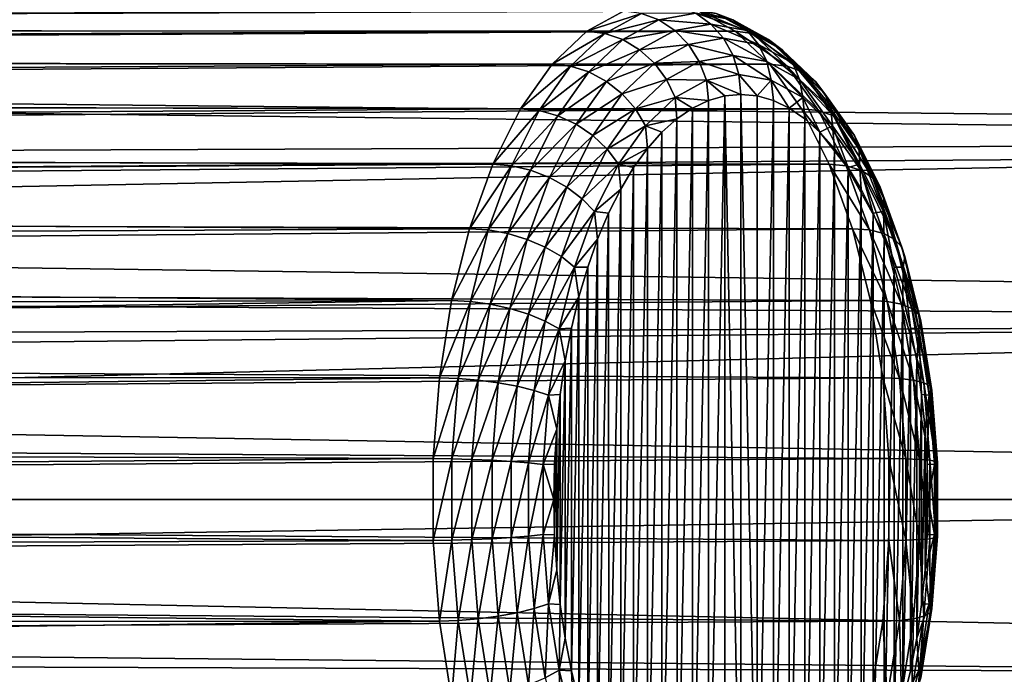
# Model space of a CAD drawing. Header units: metres. Extents: x -27 to 247, y -27 to 27.
# Tile 22 of 34: x 80 to 91, y -2 to 5. Entities that reach past the tile are written whole.
import ezdxf

# ---------------------------------------------------------------- set-up
doc = ezdxf.new("R2010")
doc.units = ezdxf.units.M
doc.layers.add('solid_10271102_01', color=7, linetype='CONTINUOUS')

msp = doc.modelspace()

# ---------------------------------------------------------------- linework, layer by layer
at = {"layer": 'solid_10271102_01'}
for points in [[(120.619415, 5.88998, 107.63588), (26.034952, 4.942797, 56.958256), (25.687357, 6.512275, 57.456043)], [(106.651299, 5.88998, 133.906097), (25.763477, 6.204294, 90.751923), (26.037777, 4.927897, 91.434662)], [(120.619415, 5.88998, 107.63588), (120.910912, 3.979029, 107.087654), (26.034952, 4.942797, 56.958256)], [(106.359795, 3.97903, 134.45433), (106.651299, 5.88998, 133.906097), (26.037777, 4.927897, 91.434662)], [(87.572037, 5.474928, 198.376633), (87.759697, 5.400871, 198.474319), (88.170166, 5.32721, 197.685806)], [(87.988136, 5.400257, 197.577301), (87.572037, 5.474928, 198.376633), (88.170166, 5.32721, 197.685806)], [(86.95665, 5.424987, 199.076859), (25.93631, 5.436743, 167.228806), (25.976618, 5.24117, 168.191849)], [(87.792664, 5.424987, 197.470886), (25.982733, 5.210334, 164.329529), (25.938646, 5.425625, 165.276047)], [(86.550041, 5.201993, 199.857941), (86.95665, 5.424987, 199.076859), (25.976618, 5.24117, 168.191849)], [(87.792664, 5.424987, 197.470886), (88.199272, 5.201993, 196.689804), (25.982733, 5.210334, 164.329529)], [(87.15593, 5.400257, 199.175949), (86.95665, 5.424987, 199.076859), (86.550041, 5.201993, 199.857941)], [(87.15593, 5.400257, 199.175949), (86.550041, 5.201993, 199.857941), (86.751183, 5.178281, 199.953476)], [(87.15593, 5.400257, 199.175949), (86.751183, 5.178281, 199.953476), (87.34922, 5.32721, 199.262833)], [(87.15593, 5.400257, 199.175949), (87.34922, 5.32721, 199.262833), (87.759697, 5.400871, 198.474319)], [(87.34922, 5.32721, 199.262833), (87.928009, 5.281551, 198.561935), (87.759697, 5.400871, 198.474319)], [(87.759697, 5.400871, 198.474319), (87.928009, 5.281551, 198.561935), (88.329414, 5.209518, 197.790848)], [(88.170166, 5.32721, 197.685806), (87.759697, 5.400871, 198.474319), (88.329414, 5.209518, 197.790848)], [(88.392883, 5.178281, 196.799789), (88.199272, 5.201993, 196.689804), (87.792664, 5.424987, 197.470886)], [(88.392883, 5.178281, 196.799789), (87.792664, 5.424987, 197.470886), (87.988136, 5.400257, 197.577301)], [(87.988136, 5.400257, 197.577301), (88.170166, 5.32721, 197.685806), (88.569443, 5.108237, 196.918808)], [(88.392883, 5.178281, 196.799789), (87.988136, 5.400257, 197.577301), (88.569443, 5.108237, 196.918808)], [(86.751183, 5.178281, 199.953476), (86.949944, 5.108237, 200.029831), (87.34922, 5.32721, 199.262833)], [(87.34922, 5.32721, 199.262833), (86.949944, 5.108237, 200.029831), (87.526604, 5.209518, 199.333023)], [(87.34922, 5.32721, 199.262833), (87.526604, 5.209518, 199.333023), (87.928009, 5.281551, 198.561935)], [(87.526604, 5.209518, 199.333023), (88.06852, 5.122963, 198.635086), (87.928009, 5.281551, 198.561935)], [(87.928009, 5.281551, 198.561935), (88.06852, 5.122963, 198.635086), (88.45787, 5.053093, 197.887146)], [(88.329414, 5.209518, 197.790848), (87.928009, 5.281551, 198.561935), (88.45787, 5.053093, 197.887146)], [(88.170166, 5.32721, 197.685806), (88.329414, 5.209518, 197.790848), (88.719872, 4.995383, 197.040787)], [(88.569443, 5.108237, 196.918808), (88.170166, 5.32721, 197.685806), (88.719872, 4.995383, 197.040787)], [(86.550041, 5.201993, 199.857941), (25.976618, 5.24117, 168.191849), (26.039646, 4.917535, 169.121979)], [(88.199272, 5.201993, 196.689804), (26.049343, 4.866408, 163.460663), (25.982733, 5.210334, 164.329529)], [(86.165924, 4.837102, 200.595825), (86.550041, 5.201993, 199.857941), (26.039646, 4.917535, 169.121979)], [(88.199272, 5.201993, 196.689804), (88.583382, 4.837102, 195.951935), (26.049343, 4.866408, 163.460663)], [(86.751183, 5.178281, 199.953476), (86.550041, 5.201993, 199.857941), (86.165924, 4.837102, 200.595825)], [(86.751183, 5.178281, 199.953476), (86.165924, 4.837102, 200.595825), (86.36882, 4.815055, 200.687973)], [(86.751183, 5.178281, 199.953476), (86.36882, 4.815055, 200.687973), (86.949944, 5.108237, 200.029831)], [(86.949944, 5.108237, 200.029831), (87.136147, 4.995383, 200.083084), (87.526604, 5.209518, 199.333023)], [(87.526604, 5.209518, 199.333023), (87.136147, 4.995383, 200.083084), (87.679169, 5.053093, 199.383026)], [(87.526604, 5.209518, 199.333023), (87.679169, 5.053093, 199.383026), (88.06852, 5.122963, 198.635086)], [(88.775246, 4.815055, 196.065277), (88.583382, 4.837102, 195.951935), (88.199272, 5.201993, 196.689804)], [(88.775246, 4.815055, 196.065277), (88.199272, 5.201993, 196.689804), (88.392883, 5.178281, 196.799789)], [(88.329414, 5.209518, 197.790848), (88.45787, 5.053093, 197.887146), (88.836601, 4.845387, 197.159607)], [(88.719872, 4.995383, 197.040787), (88.329414, 5.209518, 197.790848), (88.836601, 4.845387, 197.159607)], [(88.392883, 5.178281, 196.799789), (88.569443, 5.108237, 196.918808), (88.946632, 4.749925, 196.194229)], [(88.775246, 4.815055, 196.065277), (88.392883, 5.178281, 196.799789), (88.946632, 4.749925, 196.194229)], [(86.36882, 4.815055, 200.687973), (86.572754, 4.749925, 200.75441), (86.949944, 5.108237, 200.029831)], [(86.949944, 5.108237, 200.029831), (86.572754, 4.749925, 200.75441), (87.136147, 4.995383, 200.083084)], [(87.136147, 4.995383, 200.083084), (87.300438, 4.845387, 200.11055), (87.679169, 5.053093, 199.383026)], [(87.679169, 5.053093, 199.383026), (87.300438, 4.845387, 200.11055), (87.799248, 4.865794, 199.410294)], [(87.679169, 5.053093, 199.383026), (88.174171, 4.933075, 198.690079), (88.06852, 5.122963, 198.635086)], [(87.679169, 5.053093, 199.383026), (87.799248, 4.865794, 199.410294), (88.174171, 4.933075, 198.690079)], [(88.06852, 5.122963, 198.635086), (88.174171, 4.933075, 198.690079), (88.549088, 4.865794, 197.969864)], [(88.45787, 5.053093, 197.887146), (88.06852, 5.122963, 198.635086), (88.549088, 4.865794, 197.969864)], [(88.45787, 5.053093, 197.887146), (88.549088, 4.865794, 197.969864), (88.91378, 4.665787, 197.269287)], [(88.836601, 4.845387, 197.159607), (88.45787, 5.053093, 197.887146), (88.91378, 4.665787, 197.269287)], [(88.569443, 5.108237, 196.918808), (88.719872, 4.995383, 197.040787), (89.088722, 4.644986, 196.332214)], [(88.946632, 4.749925, 196.194229), (88.569443, 5.108237, 196.918808), (89.088722, 4.644986, 196.332214)], [(120.910912, 3.979029, 107.087654), (26.290991, 3.321723, 56.602852), (26.034952, 4.942797, 56.958256)], [(106.359795, 3.97903, 134.45433), (26.037777, 4.927897, 91.434662), (26.244389, 3.671793, 91.942009)], [(86.572754, 4.749925, 200.75441), (86.767296, 4.644986, 200.791656), (87.136147, 4.995383, 200.083084)], [(87.136147, 4.995383, 200.083084), (86.767296, 4.644986, 200.791656), (87.300438, 4.845387, 200.11055)], [(87.799248, 4.865794, 199.410294), (88.239647, 4.721427, 198.724167), (88.174171, 4.933075, 198.690079)], [(88.174171, 4.933075, 198.690079), (88.239647, 4.721427, 198.724167), (88.59848, 4.657033, 198.034851)], [(88.549088, 4.865794, 197.969864), (88.174171, 4.933075, 198.690079), (88.59848, 4.657033, 198.034851)], [(88.719872, 4.995383, 197.040787), (88.836601, 4.845387, 197.159607), (89.194382, 4.505512, 196.472321)], [(89.088722, 4.644986, 196.332214), (88.719872, 4.995383, 197.040787), (89.194382, 4.505512, 196.472321)], [(86.165924, 4.837102, 200.595825), (26.039646, 4.917535, 169.121979), (26.118647, 4.479725, 169.983414)], [(88.583382, 4.837102, 195.951935), (26.131027, 4.40675, 162.682266), (26.049343, 4.866408, 163.460663)], [(85.814789, 4.340265, 201.270355), (86.165924, 4.837102, 200.595825), (26.118647, 4.479725, 169.983414)], [(88.583382, 4.837102, 195.951935), (88.934525, 4.340265, 195.27739), (26.131027, 4.40675, 162.682266)], [(86.36882, 4.815055, 200.687973), (86.165924, 4.837102, 200.595825), (85.814789, 4.340265, 201.270355)], [(86.36882, 4.815055, 200.687973), (85.814789, 4.340265, 201.270355), (86.019279, 4.320487, 201.359436)], [(86.36882, 4.815055, 200.687973), (86.019279, 4.320487, 201.359436), (86.572754, 4.749925, 200.75441)], [(86.767296, 4.644986, 200.791656), (86.942657, 4.505512, 200.797852), (87.300438, 4.845387, 200.11055)], [(87.300438, 4.845387, 200.11055), (86.942657, 4.505512, 200.797852), (87.434555, 4.665787, 200.11087)], [(87.300438, 4.845387, 200.11055), (87.434555, 4.665787, 200.11087), (87.799248, 4.865794, 199.410294)], [(87.799248, 4.865794, 199.410294), (87.434555, 4.665787, 200.11087), (87.880814, 4.657033, 199.413483)], [(87.799248, 4.865794, 199.410294), (87.880814, 4.657033, 199.413483), (88.239647, 4.721427, 198.724167)], [(88.549088, 4.865794, 197.969864), (88.59848, 4.657033, 198.034851), (88.947533, 4.465607, 197.364334)], [(88.91378, 4.665787, 197.269287), (88.549088, 4.865794, 197.969864), (88.947533, 4.465607, 197.364334)], [(89.124786, 4.320487, 195.393814), (88.934525, 4.340265, 195.27739), (88.583382, 4.837102, 195.951935)], [(89.124786, 4.320487, 195.393814), (88.583382, 4.837102, 195.951935), (88.775246, 4.815055, 196.065277)], [(88.775246, 4.815055, 196.065277), (88.946632, 4.749925, 196.194229), (89.291443, 4.262046, 195.531845)], [(89.124786, 4.320487, 195.393814), (88.775246, 4.815055, 196.065277), (89.291443, 4.262046, 195.531845)], [(88.836601, 4.845387, 197.159607), (88.91378, 4.665787, 197.269287), (89.258301, 4.33851, 196.607483)], [(89.194382, 4.505512, 196.472321), (88.836601, 4.845387, 197.159607), (89.258301, 4.33851, 196.607483)], [(86.019279, 4.320487, 201.359436), (86.227943, 4.262046, 201.416779), (86.572754, 4.749925, 200.75441)], [(86.572754, 4.749925, 200.75441), (86.227943, 4.262046, 201.416779), (86.767296, 4.644986, 200.791656)], [(87.880814, 4.657033, 199.413483), (88.261665, 4.5, 198.735626), (88.239647, 4.721427, 198.724167)], [(88.239647, 4.721427, 198.724167), (88.261665, 4.5, 198.735626), (88.441933, 4.483054, 198.389328)], [(88.59848, 4.657033, 198.034851), (88.239647, 4.721427, 198.724167), (88.441933, 4.483054, 198.389328)], [(88.946632, 4.749925, 196.194229), (89.088722, 4.644986, 196.332214), (89.425919, 4.167886, 195.684479)], [(89.291443, 4.262046, 195.531845), (88.946632, 4.749925, 196.194229), (89.425919, 4.167886, 195.684479)], [(86.227943, 4.262046, 201.416779), (86.430099, 4.167886, 201.439392), (86.767296, 4.644986, 200.791656)], [(86.767296, 4.644986, 200.791656), (86.430099, 4.167886, 201.439392), (86.942657, 4.505512, 200.797852)], [(86.942657, 4.505512, 200.797852), (87.090034, 4.33851, 200.772675), (87.434555, 4.665787, 200.11087)], [(87.434555, 4.665787, 200.11087), (87.090034, 4.33851, 200.772675), (87.531769, 4.465607, 200.084)], [(87.434555, 4.665787, 200.11087), (87.531769, 4.465607, 200.084), (87.880814, 4.657033, 199.413483)], [(87.880814, 4.657033, 199.413483), (87.531769, 4.465607, 200.084), (87.90181, 4.431975, 199.42691)], [(87.880814, 4.657033, 199.413483), (88.08136, 4.483047, 199.081985), (88.261665, 4.5, 198.735626)], [(87.880814, 4.657033, 199.413483), (87.90181, 4.431975, 199.42691), (88.08136, 4.483047, 199.081985)], [(88.59848, 4.657033, 198.034851), (88.441933, 4.483054, 198.389328), (88.621468, 4.431996, 198.044449)], [(88.59848, 4.657033, 198.034851), (88.621468, 4.431996, 198.044449), (88.798653, 4.347107, 197.704086)], [(88.947533, 4.465607, 197.364334), (88.59848, 4.657033, 198.034851), (88.798653, 4.347107, 197.704086)], [(88.91378, 4.665787, 197.269287), (88.947533, 4.465607, 197.364334), (89.277267, 4.152371, 196.730911)], [(89.258301, 4.33851, 196.607483), (88.91378, 4.665787, 197.269287), (89.277267, 4.152371, 196.730911)], [(89.088722, 4.644986, 196.332214), (89.194382, 4.505512, 196.472321), (89.521454, 4.042738, 195.844025)], [(89.425919, 4.167886, 195.684479), (89.088722, 4.644986, 196.332214), (89.521454, 4.042738, 195.844025)], [(86.430099, 4.167886, 201.439392), (86.615585, 4.042738, 201.426147), (86.942657, 4.505512, 200.797852)], [(86.942657, 4.505512, 200.797852), (86.615585, 4.042738, 201.426147), (87.090034, 4.33851, 200.772675)], [(88.08136, 4.483047, 199.081985), (88.261665, -4.5, 198.735626), (88.261665, 4.5, 198.735626)], [(88.441971, -4.483047, 198.389267), (88.441933, 4.483054, 198.389328), (88.261665, 4.5, 198.735626)], [(88.261665, -4.5, 198.735626), (88.441971, -4.483047, 198.389267), (88.261665, 4.5, 198.735626)], [(89.194382, 4.505512, 196.472321), (89.258301, 4.33851, 196.607483), (89.57325, 3.892889, 196.002472)], [(89.521454, 4.042738, 195.844025), (89.194382, 4.505512, 196.472321), (89.57325, 3.892889, 196.002472)], [(85.814789, 4.340265, 201.270355), (26.118647, 4.479725, 169.983414), (26.204014, 3.949481, 170.745789)], [(88.934525, 4.340265, 195.27739), (26.219706, 3.844136, 162.004044), (26.131027, 4.40675, 162.682266)], [(87.090034, 4.33851, 200.772675), (87.202026, 4.152371, 200.717407), (87.531769, 4.465607, 200.084)], [(87.531769, 4.465607, 200.084), (87.202026, 4.152371, 200.717407), (87.551514, 4.229022, 200.099823)], [(87.531769, 4.465607, 200.084), (87.551514, 4.229022, 200.099823), (87.724617, 4.347074, 199.767288)], [(87.531769, 4.465607, 200.084), (87.724617, 4.347074, 199.767288), (87.90181, 4.431975, 199.42691)], [(87.90181, 4.431975, 199.42691), (87.724617, 4.347074, 199.767288), (87.724678, -4.347107, 199.767166)], [(87.90181, 4.431975, 199.42691), (87.724678, -4.347107, 199.767166), (87.901863, -4.431996, 199.426804)], [(88.08136, 4.483047, 199.081985), (87.90181, 4.431975, 199.42691), (87.901863, -4.431996, 199.426804)], [(88.08136, 4.483047, 199.081985), (87.901863, -4.431996, 199.426804), (88.081398, -4.483054, 199.081924)], [(88.08136, 4.483047, 199.081985), (88.081398, -4.483054, 199.081924), (88.261665, -4.5, 198.735626)], [(88.441971, -4.483047, 198.389267), (88.621468, 4.431996, 198.044449), (88.441933, 4.483054, 198.389328)], [(88.441971, -4.483047, 198.389267), (88.621521, -4.431975, 198.044342), (88.621468, 4.431996, 198.044449)], [(88.621521, -4.431975, 198.044342), (88.798653, 4.347107, 197.704086), (88.621468, 4.431996, 198.044449)], [(88.947533, 4.465607, 197.364334), (88.798653, 4.347107, 197.704086), (88.971764, 4.229065, 197.371536)], [(88.947533, 4.465607, 197.364334), (88.971764, 4.229065, 197.371536), (89.139328, 4.078873, 197.049652)], [(89.277267, 4.152371, 196.730911), (88.947533, 4.465607, 197.364334), (89.139328, 4.078873, 197.049652)], [(85.506195, 3.725039, 201.863159), (85.814789, 4.340265, 201.270355), (26.204014, 3.949481, 170.745789)], [(88.934525, 4.340265, 195.27739), (89.243118, 3.725039, 194.684601), (26.219706, 3.844136, 162.004044)], [(86.019279, 4.320487, 201.359436), (85.814789, 4.340265, 201.270355), (85.506195, 3.725039, 201.863159)], [(86.019279, 4.320487, 201.359436), (85.506195, 3.725039, 201.863159), (85.712097, 3.708068, 201.949539)], [(86.019279, 4.320487, 201.359436), (85.712097, 3.708068, 201.949539), (86.227943, 4.262046, 201.416779)], [(86.615585, 4.042738, 201.426147), (86.775093, 3.892889, 201.377686), (87.090034, 4.33851, 200.772675)], [(87.090034, 4.33851, 200.772675), (86.775093, 3.892889, 201.377686), (87.202026, 4.152371, 200.717407)], [(87.724617, 4.347074, 199.767288), (87.551514, 4.229022, 200.099823), (87.551567, -4.229065, 200.099716)], [(87.724617, 4.347074, 199.767288), (87.551567, -4.229065, 200.099716), (87.724678, -4.347107, 199.767166)], [(88.621521, -4.431975, 198.044342), (88.798714, -4.347074, 197.703979), (88.798653, 4.347107, 197.704086)], [(88.798714, -4.347074, 197.703979), (88.971764, 4.229065, 197.371536), (88.798653, 4.347107, 197.704086)], [(89.431976, 3.708068, 194.803711), (89.243118, 3.725039, 194.684601), (88.934525, 4.340265, 195.27739)], [(89.431976, 3.708068, 194.803711), (88.934525, 4.340265, 195.27739), (89.124786, 4.320487, 195.393814)], [(89.124786, 4.320487, 195.393814), (89.291443, 4.262046, 195.531845), (89.594475, 3.657911, 194.949738)], [(89.431976, 3.708068, 194.803711), (89.124786, 4.320487, 195.393814), (89.594475, 3.657911, 194.949738)], [(89.258301, 4.33851, 196.607483), (89.277267, 4.152371, 196.730911), (89.578697, 3.725869, 196.151871)], [(89.57325, 3.892889, 196.002472), (89.258301, 4.33851, 196.607483), (89.578697, 3.725869, 196.151871)], [(85.712097, 3.708068, 201.949539), (85.924911, 3.657911, 201.998901), (86.227943, 4.262046, 201.416779)], [(86.227943, 4.262046, 201.416779), (85.924911, 3.657911, 201.998901), (86.430099, 4.167886, 201.439392)], [(85.924911, 3.657911, 201.998901), (86.133766, 3.577098, 202.008652), (86.430099, 4.167886, 201.439392)], [(86.430099, 4.167886, 201.439392), (86.133766, 3.577098, 202.008652), (86.615585, 4.042738, 201.426147)], [(87.202026, 4.152371, 200.717407), (87.383949, 4.078821, 200.421692), (87.551514, 4.229022, 200.099823)], [(87.551514, 4.229022, 200.099823), (87.383949, 4.078821, 200.421692), (87.384003, -4.078873, 200.4216)], [(87.551514, 4.229022, 200.099823), (87.384003, -4.078873, 200.4216), (87.551567, -4.229065, 200.099716)], [(88.798714, -4.347074, 197.703979), (88.971825, -4.229022, 197.371429), (88.971764, 4.229065, 197.371536)], [(88.971825, -4.229022, 197.371429), (89.139328, 4.078873, 197.049652), (88.971764, 4.229065, 197.371536)], [(89.291443, 4.262046, 195.531845), (89.425919, 4.167886, 195.684479), (89.722252, 3.577098, 195.115219)], [(89.594475, 3.657911, 194.949738), (89.291443, 4.262046, 195.531845), (89.722252, 3.577098, 195.115219)], [(89.425919, 4.167886, 195.684479), (89.521454, 4.042738, 195.844025), (89.808891, 3.469689, 195.291855)], [(89.722252, 3.577098, 195.115219), (89.425919, 4.167886, 195.684479), (89.808891, 3.469689, 195.291855)], [(86.775093, 3.892889, 201.377686), (86.900597, 3.725869, 201.296463), (87.202026, 4.152371, 200.717407)], [(87.202026, 4.152371, 200.717407), (86.900597, 3.725869, 201.296463), (87.223083, 3.897555, 200.730713)], [(87.202026, 4.152371, 200.717407), (87.223083, 3.897555, 200.730713), (87.383949, 4.078821, 200.421692)], [(87.383949, 4.078821, 200.421692), (87.223083, 3.897555, 200.730713), (87.223145, -3.897623, 200.730621)], [(87.383949, 4.078821, 200.421692), (87.223145, -3.897623, 200.730621), (87.384003, -4.078873, 200.4216)], [(88.971825, -4.229022, 197.371429), (89.139381, -4.078821, 197.049561), (89.139328, 4.078873, 197.049652)], [(89.277267, 4.152371, 196.730911), (89.139328, 4.078873, 197.049652), (89.300194, 3.897623, 196.740646)], [(89.139381, -4.078821, 197.049561), (89.300194, 3.897623, 196.740646), (89.139328, 4.078873, 197.049652)], [(89.277267, 4.152371, 196.730911), (89.300194, 3.897623, 196.740646), (89.453133, 3.686692, 196.446838)], [(89.578697, 3.725869, 196.151871), (89.277267, 4.152371, 196.730911), (89.453133, 3.686692, 196.446838)], [(85.506195, 3.725039, 201.863159), (26.204014, 3.949481, 170.745789), (26.287102, 3.352172, 171.389526)], [(106.359795, 3.97903, 134.45433), (26.244389, 3.671793, 91.942009), (26.387655, 2.437553, 92.290245)], [(120.910912, 3.979029, 107.087654), (121.087669, 2.005327, 106.755226), (26.290991, 3.321723, 56.602852)], [(106.183044, 2.005327, 134.786758), (106.359795, 3.97903, 134.45433), (26.387655, 2.437553, 92.290245)], [(86.133766, 3.577098, 202.008652), (86.328148, 3.469689, 201.978302), (86.615585, 4.042738, 201.426147)], [(86.615585, 4.042738, 201.426147), (86.328148, 3.469689, 201.978302), (86.775093, 3.892889, 201.377686)], [(89.521454, 4.042738, 195.844025), (89.57325, 3.892889, 196.002472), (89.850029, 3.341081, 195.470779)], [(89.808891, 3.469689, 195.291855), (89.521454, 4.042738, 195.844025), (89.850029, 3.341081, 195.470779)], [(89.243118, 3.725039, 194.684601), (26.307087, 3.191733, 161.434387), (26.219706, 3.844136, 162.004044)], [(86.328148, 3.469689, 201.978302), (86.498306, 3.341081, 201.909378), (86.775093, 3.892889, 201.377686)], [(86.775093, 3.892889, 201.377686), (86.498306, 3.341081, 201.909378), (86.900597, 3.725869, 201.296463)], [(86.900597, 3.725869, 201.296463), (87.070145, 3.68661, 201.024521), (87.223083, 3.897555, 200.730713)], [(87.223083, 3.897555, 200.730713), (87.070145, 3.68661, 201.024521), (87.070198, -3.686692, 201.024414)], [(87.223083, 3.897555, 200.730713), (87.070198, -3.686692, 201.024414), (87.223145, -3.897623, 200.730621)], [(89.139381, -4.078821, 197.049561), (89.300247, -3.897555, 196.74054), (89.300194, 3.897623, 196.740646)], [(89.300247, -3.897555, 196.74054), (89.453133, 3.686692, 196.446838), (89.300194, 3.897623, 196.740646)], [(89.57325, 3.892889, 196.002472), (89.578697, 3.725869, 196.151871), (89.843605, 3.197736, 195.64299)], [(89.850029, 3.341081, 195.470779), (89.57325, 3.892889, 196.002472), (89.843605, 3.197736, 195.64299)], [(85.248573, 3.008205, 202.358047), (85.506195, 3.725039, 201.863159), (26.287102, 3.352172, 171.389526)], [(89.243118, 3.725039, 194.684601), (89.50074, 3.008205, 194.189713), (26.307087, 3.191733, 161.434387)], [(85.712097, 3.708068, 201.949539), (85.506195, 3.725039, 201.863159), (85.248573, 3.008205, 202.358047)], [(86.498306, 3.341081, 201.909378), (86.635689, 3.197736, 201.805344), (86.900597, 3.725869, 201.296463)], [(86.900597, 3.725869, 201.296463), (86.635689, 3.197736, 201.805344), (86.926285, 3.447636, 201.300858)], [(86.900597, 3.725869, 201.296463), (86.926285, 3.447636, 201.300858), (87.070145, 3.68661, 201.024521)], [(89.688423, 2.994502, 194.311081), (89.50074, 3.008205, 194.189713), (89.243118, 3.725039, 194.684601)], [(89.688423, 2.994502, 194.311081), (89.243118, 3.725039, 194.684601), (89.431976, 3.708068, 194.803711)], [(89.578697, 3.725869, 196.151871), (89.453133, 3.686692, 196.446838), (89.596992, 3.447728, 196.170486)], [(89.578697, 3.725869, 196.151871), (89.596992, 3.447728, 196.170486), (89.730675, 3.18254, 195.913681)], [(89.843605, 3.197736, 195.64299), (89.578697, 3.725869, 196.151871), (89.730675, 3.18254, 195.913681)], [(85.712097, 3.708068, 201.949539), (85.248573, 3.008205, 202.358047), (85.455643, 2.994502, 202.442169)], [(85.712097, 3.708068, 201.949539), (85.455643, 2.994502, 202.442169), (85.924911, 3.657911, 201.998901)], [(85.455643, 2.994502, 202.442169), (85.671928, 2.953997, 202.484879), (85.924911, 3.657911, 201.998901)], [(85.924911, 3.657911, 201.998901), (85.671928, 2.953997, 202.484879), (86.133766, 3.577098, 202.008652)], [(87.070145, 3.68661, 201.024521), (86.926285, 3.447636, 201.300858), (86.926338, -3.447728, 201.300766)], [(87.070145, 3.68661, 201.024521), (86.926338, -3.447728, 201.300766), (87.070198, -3.686692, 201.024414)], [(89.300247, -3.897555, 196.74054), (89.453186, -3.68661, 196.446732), (89.453133, 3.686692, 196.446838)], [(89.431976, 3.708068, 194.803711), (89.594475, 3.657911, 194.949738), (89.847458, 2.953997, 194.46376)], [(89.688423, 2.994502, 194.311081), (89.431976, 3.708068, 194.803711), (89.847458, 2.953997, 194.46376)], [(89.453186, -3.68661, 196.446732), (89.596992, 3.447728, 196.170486), (89.453133, 3.686692, 196.446838)], [(89.594475, 3.657911, 194.949738), (89.722252, 3.577098, 195.115219), (89.96965, 2.888735, 194.639984)], [(89.847458, 2.953997, 194.46376), (89.594475, 3.657911, 194.949738), (89.96965, 2.888735, 194.639984)], [(85.671928, 2.953997, 202.484879), (85.886368, 2.888735, 202.483887), (86.133766, 3.577098, 202.008652)], [(86.133766, 3.577098, 202.008652), (85.886368, 2.888735, 202.483887), (86.328148, 3.469689, 201.978302)], [(89.722252, 3.577098, 195.115219), (89.808891, 3.469689, 195.291855), (90.048859, 2.801995, 194.830887)], [(89.96965, 2.888735, 194.639984), (89.722252, 3.577098, 195.115219), (90.048859, 2.801995, 194.830887)], [(85.886368, 2.888735, 202.483887), (86.088188, 2.801995, 202.43927), (86.328148, 3.469689, 201.978302)], [(86.328148, 3.469689, 201.978302), (86.088188, 2.801995, 202.43927), (86.498306, 3.341081, 201.909378)], [(86.635689, 3.197736, 201.805344), (86.79261, 3.182441, 201.557663), (86.926285, 3.447636, 201.300858)], [(86.926285, 3.447636, 201.300858), (86.79261, 3.182441, 201.557663), (86.792656, -3.18254, 201.557571)], [(86.926285, 3.447636, 201.300858), (86.792656, -3.18254, 201.557571), (86.926338, -3.447728, 201.300766)], [(89.453186, -3.68661, 196.446732), (89.597046, -3.447636, 196.170395), (89.596992, 3.447728, 196.170486)], [(89.597046, -3.447636, 196.170395), (89.730675, 3.18254, 195.913681), (89.596992, 3.447728, 196.170486)], [(89.808891, 3.469689, 195.291855), (89.850029, 3.341081, 195.470779), (90.0811, 2.698136, 195.026901)], [(90.048859, 2.801995, 194.830887), (89.808891, 3.469689, 195.291855), (90.0811, 2.698136, 195.026901)], [(85.248573, 3.008205, 202.358047), (26.287102, 3.352172, 171.389526), (26.360903, 2.711626, 171.906754)], [(121.087669, 2.005327, 106.755226), (26.447445, 1.668117, 56.390007), (26.290991, 3.321723, 56.602852)], [(86.088188, 2.801995, 202.43927), (86.267235, 2.698136, 202.353256), (86.498306, 3.341081, 201.909378)], [(86.498306, 3.341081, 201.909378), (86.267235, 2.698136, 202.353256), (86.635689, 3.197736, 201.805344)], [(89.850029, 3.341081, 195.470779), (89.843605, 3.197736, 195.64299), (90.064766, 2.582376, 195.218155)], [(90.0811, 2.698136, 195.026901), (89.850029, 3.341081, 195.470779), (90.064766, 2.582376, 195.218155)], [(89.50074, 3.008205, 194.189713), (26.385239, 2.463492, 160.980972), (26.307087, 3.191733, 161.434387)], [(86.267235, 2.698136, 202.353256), (86.414528, 2.582376, 202.230179), (86.635689, 3.197736, 201.805344)], [(86.635689, 3.197736, 201.805344), (86.414528, 2.582376, 202.230179), (86.67009, 2.892972, 201.793015)], [(86.635689, 3.197736, 201.805344), (86.67009, 2.892972, 201.793015), (86.79261, 3.182441, 201.557663)], [(86.79261, 3.182441, 201.557663), (86.67009, 2.892972, 201.793015), (86.670135, -2.89308, 201.792938)], [(86.79261, 3.182441, 201.557663), (86.670135, -2.89308, 201.792938), (86.792656, -3.18254, 201.557571)], [(89.597046, -3.447636, 196.170395), (89.730721, -3.182441, 195.913589), (89.730675, 3.18254, 195.913681)], [(89.843605, 3.197736, 195.64299), (89.730675, 3.18254, 195.913681), (89.853195, 2.89308, 195.678329)], [(89.730721, -3.182441, 195.913589), (89.853195, 2.89308, 195.678329), (89.730675, 3.18254, 195.913681)], [(89.843605, 3.197736, 195.64299), (89.853195, 2.89308, 195.678329), (89.963623, 2.581508, 195.466202)], [(90.064766, 2.582376, 195.218155), (89.843605, 3.197736, 195.64299), (89.963623, 2.581508, 195.466202)], [(85.048943, 2.209317, 202.741531), (85.248573, 3.008205, 202.358047), (26.360903, 2.711626, 171.906754)], [(89.50074, 3.008205, 194.189713), (89.700371, 2.209317, 193.806213), (26.385239, 2.463492, 160.980972)], [(85.455643, 2.994502, 202.442169), (85.248573, 3.008205, 202.358047), (85.048943, 2.209317, 202.741531)], [(85.455643, 2.994502, 202.442169), (85.048943, 2.209317, 202.741531), (85.25692, 2.199254, 202.823914)], [(85.455643, 2.994502, 202.442169), (85.25692, 2.199254, 202.823914), (85.671928, 2.953997, 202.484879)], [(85.25692, 2.199254, 202.823914), (85.475899, 2.169505, 202.86145), (85.671928, 2.953997, 202.484879)], [(85.671928, 2.953997, 202.484879), (85.475899, 2.169505, 202.86145), (85.886368, 2.888735, 202.483887)], [(89.887146, 2.199254, 193.929337), (89.700371, 2.209317, 193.806213), (89.50074, 3.008205, 194.189713)], [(89.887146, 2.199254, 193.929337), (89.50074, 3.008205, 194.189713), (89.688423, 2.994502, 194.311081)], [(89.688423, 2.994502, 194.311081), (89.847458, 2.953997, 194.46376), (90.043488, 2.169505, 194.087189)], [(89.887146, 2.199254, 193.929337), (89.688423, 2.994502, 194.311081), (90.043488, 2.169505, 194.087189)], [(89.847458, 2.953997, 194.46376), (89.96965, 2.888735, 194.639984), (90.161346, 2.121575, 194.271729)], [(90.043488, 2.169505, 194.087189), (89.847458, 2.953997, 194.46376), (90.161346, 2.121575, 194.271729)], [(85.475899, 2.169505, 202.86145), (85.694664, 2.121575, 202.852142), (85.886368, 2.888735, 202.483887)], [(85.886368, 2.888735, 202.483887), (85.694664, 2.121575, 202.852142), (86.088188, 2.801995, 202.43927)], [(86.414528, 2.582376, 202.230179), (86.559677, 2.581393, 202.005127), (86.67009, 2.892972, 201.793015)], [(86.67009, 2.892972, 201.793015), (86.559677, 2.581393, 202.005127), (86.559708, -2.581508, 202.005051)], [(86.67009, 2.892972, 201.793015), (86.559708, -2.581508, 202.005051), (86.670135, -2.89308, 201.792938)], [(89.730721, -3.182441, 195.913589), (89.853241, -2.892972, 195.678238), (89.853195, 2.89308, 195.678329)], [(89.853241, -2.892972, 195.678238), (89.963623, 2.581508, 195.466202), (89.853195, 2.89308, 195.678329)], [(89.96965, 2.888735, 194.639984), (90.048859, 2.801995, 194.830887), (90.234802, 2.057871, 194.473694)], [(90.161346, 2.121575, 194.271729), (89.96965, 2.888735, 194.639984), (90.234802, 2.057871, 194.473694)], [(85.694664, 2.121575, 202.852142), (85.902237, 2.057871, 202.796463), (86.088188, 2.801995, 202.43927)], [(86.088188, 2.801995, 202.43927), (85.902237, 2.057871, 202.796463), (86.267235, 2.698136, 202.353256)], [(90.048859, 2.801995, 194.830887), (90.0811, 2.698136, 195.026901), (90.260155, 1.981594, 194.682938)], [(90.234802, 2.057871, 194.473694), (90.048859, 2.801995, 194.830887), (90.260155, 1.981594, 194.682938)], [(85.048943, 2.209317, 202.741531), (26.360903, 2.711626, 171.906754), (26.420828, 2.046784, 172.298569)], [(85.902237, 2.057871, 202.796463), (86.088181, 1.981594, 202.69722), (86.267235, 2.698136, 202.353256)], [(86.267235, 2.698136, 202.353256), (86.088181, 1.981594, 202.69722), (86.414528, 2.582376, 202.230179)], [(90.0811, 2.698136, 195.026901), (90.064766, 2.582376, 195.218155), (90.236137, 1.896576, 194.888947)], [(90.260155, 1.981594, 194.682938), (90.0811, 2.698136, 195.026901), (90.236137, 1.896576, 194.888947)], [(86.088181, 1.981594, 202.69722), (86.243156, 1.896576, 202.559387), (86.414528, 2.582376, 202.230179)], [(86.414528, 2.582376, 202.230179), (86.243156, 1.896576, 202.559387), (86.46225, 2.250256, 202.192261)], [(86.414528, 2.582376, 202.230179), (86.46225, 2.250256, 202.192261), (86.559677, 2.581393, 202.005127)], [(86.559677, 2.581393, 202.005127), (86.46225, 2.250256, 202.192261), (86.462288, -2.250378, 202.1922)], [(86.559677, 2.581393, 202.005127), (86.462288, -2.250378, 202.1922), (86.559708, -2.581508, 202.005051)], [(89.853241, -2.892972, 195.678238), (89.963661, -2.581393, 195.466125), (89.963623, 2.581508, 195.466202)], [(90.064766, 2.582376, 195.218155), (89.963623, 2.581508, 195.466202), (90.061043, 2.250378, 195.279053)], [(89.963661, -2.581393, 195.466125), (90.061043, 2.250378, 195.279053), (89.963623, 2.581508, 195.466202)], [(90.064766, 2.582376, 195.218155), (90.061043, 2.250378, 195.279053), (90.14476, 1.902185, 195.11824)], [(90.236137, 1.896576, 194.888947), (90.064766, 2.582376, 195.218155), (90.14476, 1.902185, 195.11824)], [(89.700371, 2.209317, 193.806213), (26.446934, 1.67621, 160.651291), (26.385239, 2.463492, 160.980972)], [(106.183044, 2.005327, 134.786758), (26.387655, 2.437553, 92.290245), (26.472115, 1.215396, 92.494225)], [(85.048943, 2.209317, 202.741531), (26.420828, 2.046784, 172.298569), (26.464632, 1.368733, 172.571655)], [(89.700371, 2.209317, 193.806213), (89.836563, 1.350165, 193.544601), (26.446934, 1.67621, 160.651291)], [(84.91275, 1.350165, 203.003159), (85.048943, 2.209317, 202.741531), (26.464632, 1.368733, 172.571655)], [(85.25692, 2.199254, 202.823914), (85.048943, 2.209317, 202.741531), (84.91275, 1.350165, 203.003159)], [(85.25692, 2.199254, 202.823914), (84.91275, 1.350165, 203.003159), (85.121353, 1.344015, 203.084351)], [(85.25692, 2.199254, 202.823914), (85.121353, 1.344015, 203.084351), (85.475899, 2.169505, 202.86145)], [(86.243156, 1.896576, 202.559387), (86.378548, 1.902057, 202.353073), (86.46225, 2.250256, 202.192261)], [(86.46225, 2.250256, 202.192261), (86.378548, 1.902057, 202.353073), (86.378571, -1.902185, 202.353012)], [(86.46225, 2.250256, 202.192261), (86.378571, -1.902185, 202.353012), (86.462288, -2.250378, 202.1922)], [(90.02272, 1.344015, 193.668915), (89.836563, 1.350165, 193.544601), (89.700371, 2.209317, 193.806213)], [(90.02272, 1.344015, 193.668915), (89.700371, 2.209317, 193.806213), (89.887146, 2.199254, 193.929337)], [(89.887146, 2.199254, 193.929337), (90.043488, 2.169505, 194.087189), (90.177231, 1.325836, 193.830276)], [(90.02272, 1.344015, 193.668915), (89.887146, 2.199254, 193.929337), (90.177231, 1.325836, 193.830276)], [(89.963661, -2.581393, 195.466125), (90.061081, -2.250256, 195.278992), (90.061043, 2.250378, 195.279053)], [(90.061081, -2.250256, 195.278992), (90.14476, 1.902185, 195.11824), (90.061043, 2.250378, 195.279053)], [(85.121353, 1.344015, 203.084351), (85.342163, 1.325836, 203.118362), (85.475899, 2.169505, 202.86145)], [(85.475899, 2.169505, 202.86145), (85.342163, 1.325836, 203.118362), (85.694664, 2.121575, 202.852142)], [(85.342163, 1.325836, 203.118362), (85.563881, 1.296544, 203.103378), (85.694664, 2.121575, 202.852142)], [(85.694664, 2.121575, 202.852142), (85.563881, 1.296544, 203.103378), (85.902237, 2.057871, 202.796463)], [(90.043488, 2.169505, 194.087189), (90.161346, 2.121575, 194.271729), (90.29213, 1.296544, 194.020493)], [(90.177231, 1.325836, 193.830276), (90.043488, 2.169505, 194.087189), (90.29213, 1.296544, 194.020493)], [(90.161346, 2.121575, 194.271729), (90.234802, 2.057871, 194.473694), (90.361656, 1.257613, 194.230011)], [(90.29213, 1.296544, 194.020493), (90.161346, 2.121575, 194.271729), (90.361656, 1.257613, 194.230011)], [(121.087669, 2.005327, 106.755226), (121.146904, 0, 106.643829), (26.447445, 1.668117, 56.390007)], [(106.183044, 2.005327, 134.786758), (26.472115, 1.215396, 92.494225), (26.5, 0, 92.561424)], [(106.12381, 0, 134.898148), (106.183044, 2.005327, 134.786758), (26.5, 0, 92.561424)], [(85.563881, 1.296544, 203.103378), (85.775383, 1.257613, 203.040161), (85.902237, 2.057871, 202.796463)], [(85.902237, 2.057871, 202.796463), (85.775383, 1.257613, 203.040161), (86.088181, 1.981594, 202.69722)], [(85.775383, 1.257613, 203.040161), (85.966034, 1.210998, 202.93187), (86.088181, 1.981594, 202.69722)], [(86.088181, 1.981594, 202.69722), (85.966034, 1.210998, 202.93187), (86.243156, 1.896576, 202.559387)], [(90.234802, 2.057871, 194.473694), (90.260155, 1.981594, 194.682938), (90.382309, 1.210998, 194.448288)], [(90.361656, 1.257613, 194.230011), (90.234802, 2.057871, 194.473694), (90.382309, 1.210998, 194.448288)], [(90.260155, 1.981594, 194.682938), (90.236137, 1.896576, 194.888947), (90.35305, 1.159042, 194.664352)], [(90.382309, 1.210998, 194.448288), (90.260155, 1.981594, 194.682938), (90.35305, 1.159042, 194.664352)], [(85.966034, 1.210998, 202.93187), (86.126244, 1.159042, 202.783966), (86.243156, 1.896576, 202.559387)], [(86.243156, 1.896576, 202.559387), (86.126244, 1.159042, 202.783966), (86.309158, 1.53938, 202.486359)], [(86.243156, 1.896576, 202.559387), (86.309158, 1.53938, 202.486359), (86.378548, 1.902057, 202.353073)], [(86.378548, 1.902057, 202.353073), (86.309158, 1.53938, 202.486359), (86.309181, -1.539511, 202.486313)], [(86.378548, 1.902057, 202.353073), (86.309181, -1.539511, 202.486313), (86.378571, -1.902185, 202.353012)], [(90.061081, -2.250256, 195.278992), (90.144791, -1.902057, 195.118179), (90.14476, 1.902185, 195.11824)], [(90.144791, -1.902057, 195.118179), (90.214149, 1.539511, 194.98494), (90.14476, 1.902185, 195.11824)], [(90.236137, 1.896576, 194.888947), (90.14476, 1.902185, 195.11824), (90.214149, 1.539511, 194.98494)], [(90.236137, 1.896576, 194.888947), (90.214149, 1.539511, 194.98494), (90.268692, 1.165029, 194.880173)], [(90.35305, 1.159042, 194.664352), (90.236137, 1.896576, 194.888947), (90.268692, 1.165029, 194.880173)], [(89.836563, 1.350165, 193.544601), (26.486406, 0.848632, 160.451111), (26.446934, 1.67621, 160.651291)], [(121.146904, 0, 106.643829), (26.5, 0, 56.31918), (26.447445, 1.668117, 56.390007)], [(86.126244, 1.159042, 202.783966), (86.254623, 1.164894, 202.59111), (86.309158, 1.53938, 202.486359)], [(86.309158, 1.53938, 202.486359), (86.254623, 1.164894, 202.59111), (86.254639, -1.165029, 202.59108)], [(86.309158, 1.53938, 202.486359), (86.254639, -1.165029, 202.59108), (86.309181, -1.539511, 202.486313)], [(90.144791, -1.902057, 195.118179), (90.214172, -1.53938, 194.984894), (90.214149, 1.539511, 194.98494)], [(90.214172, -1.53938, 194.984894), (90.268692, 1.165029, 194.880173), (90.214149, 1.539511, 194.98494)], [(84.91275, 1.350165, 203.003159), (26.464632, 1.368733, 172.571655), (26.49114, 0.685248, 172.732208)], [(89.836563, 1.350165, 193.544601), (89.905602, 0.454185, 193.411987), (26.486406, 0.848632, 160.451111)], [(84.843712, 0.454185, 203.135773), (84.91275, 1.350165, 203.003159), (26.49114, 0.685248, 172.732208)], [(85.121353, 1.344015, 203.084351), (84.91275, 1.350165, 203.003159), (84.843712, 0.454185, 203.135773)], [(85.121353, 1.344015, 203.084351), (84.843712, 0.454185, 203.135773), (85.052628, 0.452116, 203.216354)], [(85.121353, 1.344015, 203.084351), (85.052628, 0.452116, 203.216354), (85.342163, 1.325836, 203.118362)], [(85.052628, 0.452116, 203.216354), (85.274368, 0.446, 203.248581), (85.342163, 1.325836, 203.118362)], [(85.342163, 1.325836, 203.118362), (85.274368, 0.446, 203.248581), (85.563881, 1.296544, 203.103378)], [(90.091438, 0.452116, 193.536896), (89.905602, 0.454185, 193.411987), (89.836563, 1.350165, 193.544601)], [(90.091438, 0.452116, 193.536896), (89.836563, 1.350165, 193.544601), (90.02272, 1.344015, 193.668915)], [(90.02272, 1.344015, 193.668915), (90.177231, 1.325836, 193.830276), (90.245018, 0.446, 193.700043)], [(90.091438, 0.452116, 193.536896), (90.02272, 1.344015, 193.668915), (90.245018, 0.446, 193.700043)], [(90.177231, 1.325836, 193.830276), (90.29213, 1.296544, 194.020493), (90.358429, 0.436147, 193.893143)], [(90.245018, 0.446, 193.700043), (90.177231, 1.325836, 193.830276), (90.358429, 0.436147, 193.893143)], [(85.274368, 0.446, 203.248581), (85.497589, 0.436147, 203.230728), (85.563881, 1.296544, 203.103378)], [(85.563881, 1.296544, 203.103378), (85.497589, 0.436147, 203.230728), (85.775383, 1.257613, 203.040161)], [(85.497589, 0.436147, 203.230728), (85.711075, 0.423051, 203.163681), (85.775383, 1.257613, 203.040161)], [(85.775383, 1.257613, 203.040161), (85.711075, 0.423051, 203.163681), (85.966034, 1.210998, 202.93187)], [(85.711075, 0.423051, 203.163681), (85.904106, 0.40737, 203.050827), (85.966034, 1.210998, 202.93187)], [(85.966034, 1.210998, 202.93187), (85.904106, 0.40737, 203.050827), (86.126244, 1.159042, 202.783966)], [(90.29213, 1.296544, 194.020493), (90.361656, 1.257613, 194.230011), (90.425964, 0.423051, 194.106476)], [(90.358429, 0.436147, 193.893143), (90.29213, 1.296544, 194.020493), (90.425964, 0.423051, 194.106476)], [(90.382309, 1.210998, 194.448288), (90.35305, 1.159042, 194.664352), (90.412315, 0.389892, 194.550507)], [(90.361656, 1.257613, 194.230011), (90.382309, 1.210998, 194.448288), (90.444229, 0.40737, 194.32933)], [(90.425964, 0.423051, 194.106476), (90.361656, 1.257613, 194.230011), (90.444229, 0.40737, 194.32933)], [(90.444229, 0.40737, 194.32933), (90.382309, 1.210998, 194.448288), (90.412315, 0.389892, 194.550507)], [(85.904106, 0.40737, 203.050827), (86.066978, 0.389892, 202.897812), (86.126244, 1.159042, 202.783966)], [(86.126244, 1.159042, 202.783966), (86.066978, 0.389892, 202.897812), (86.215363, 0.781424, 202.666534)], [(86.126244, 1.159042, 202.783966), (86.215363, 0.781424, 202.666534), (86.254623, 1.164894, 202.59111)], [(86.254623, 1.164894, 202.59111), (86.215363, 0.781424, 202.666534), (86.215378, -0.781561, 202.666504)], [(86.254623, 1.164894, 202.59111), (86.215378, -0.781561, 202.666504), (86.254639, -1.165029, 202.59108)], [(90.214172, -1.53938, 194.984894), (90.268707, -1.164894, 194.880142), (90.268692, 1.165029, 194.880173)], [(90.268707, -1.164894, 194.880142), (90.307953, 0.781561, 194.804749), (90.268692, 1.165029, 194.880173)], [(90.35305, 1.159042, 194.664352), (90.268692, 1.165029, 194.880173), (90.307953, 0.781561, 194.804749)], [(90.35305, 1.159042, 194.664352), (90.307953, 0.781561, 194.804749), (90.331619, 0.392267, 194.759277)], [(90.412315, 0.389892, 194.550507), (90.35305, 1.159042, 194.664352), (90.331619, 0.392267, 194.759277)], [(89.905602, 0.454185, 193.411987), (26.5, -0.000085, 160.383942), (26.486406, 0.848632, 160.451111)], [(86.066978, 0.389892, 202.897812), (86.191704, 0.392128, 202.71199), (86.215363, 0.781424, 202.666534)], [(86.215363, 0.781424, 202.666534), (86.191704, 0.392128, 202.71199), (86.191711, -0.392267, 202.711975)], [(86.215363, 0.781424, 202.666534), (86.191711, -0.392267, 202.711975), (86.215378, -0.781561, 202.666504)], [(90.268707, -1.164894, 194.880142), (90.307968, -0.781424, 194.804718), (90.307953, 0.781561, 194.804749)], [(90.307968, -0.781424, 194.804718), (90.331619, 0.392267, 194.759277), (90.307953, 0.781561, 194.804749)], [(84.843712, 0.454185, 203.135773), (26.49114, 0.685248, 172.732208), (26.500023, -0.000366, 172.785156)], [(89.905602, 0.454185, 193.411987), (89.905602, -0.454185, 193.411987), (26.5, -0.000085, 160.383942)], [(84.843712, -0.454185, 203.135773), (84.843712, 0.454185, 203.135773), (26.500023, -0.000366, 172.785156)], [(85.052628, 0.452116, 203.216354), (84.843712, 0.454185, 203.135773), (84.843712, -0.454185, 203.135773)], [(85.052628, 0.452116, 203.216354), (84.843712, -0.454185, 203.135773), (85.052628, -0.452116, 203.216354)], [(85.052628, 0.452116, 203.216354), (85.052628, -0.452116, 203.216354), (85.274368, 0.446, 203.248581)], [(85.052628, -0.452116, 203.216354), (85.274368, -0.446, 203.248581), (85.274368, 0.446, 203.248581)], [(85.274368, 0.446, 203.248581), (85.274368, -0.446, 203.248581), (85.497589, 0.436147, 203.230728)], [(90.091438, -0.452116, 193.536896), (89.905602, -0.454185, 193.411987), (89.905602, 0.454185, 193.411987)], [(90.091438, -0.452116, 193.536896), (89.905602, 0.454185, 193.411987), (90.091438, 0.452116, 193.536896)], [(90.091438, 0.452116, 193.536896), (90.245018, 0.446, 193.700043), (90.245018, -0.446, 193.700043)], [(90.091438, -0.452116, 193.536896), (90.091438, 0.452116, 193.536896), (90.245018, -0.446, 193.700043)], [(90.245018, 0.446, 193.700043), (90.358429, 0.436147, 193.893143), (90.358429, -0.436147, 193.893143)], [(90.245018, -0.446, 193.700043), (90.245018, 0.446, 193.700043), (90.358429, -0.436147, 193.893143)], [(85.274368, -0.446, 203.248581), (85.497589, -0.436147, 203.230728), (85.497589, 0.436147, 203.230728)], [(85.497589, 0.436147, 203.230728), (85.497589, -0.436147, 203.230728), (85.711075, 0.423051, 203.163681)], [(85.497589, -0.436147, 203.230728), (85.711075, -0.423051, 203.163681), (85.711075, 0.423051, 203.163681)], [(85.711075, 0.423051, 203.163681), (85.711075, -0.423051, 203.163681), (85.904106, 0.40737, 203.050827)], [(85.711075, -0.423051, 203.163681), (85.904106, -0.40737, 203.050827), (85.904106, 0.40737, 203.050827)], [(85.904106, 0.40737, 203.050827), (85.904106, -0.40737, 203.050827), (86.066978, 0.389892, 202.897812)], [(85.904106, -0.40737, 203.050827), (86.066978, -0.389892, 202.897812), (86.066978, 0.389892, 202.897812)], [(86.066978, 0.389892, 202.897812), (86.183807, -0.00007, 202.727158), (86.191704, 0.392128, 202.71199)], [(86.066978, 0.389892, 202.897812), (86.066978, -0.389892, 202.897812), (86.183807, -0.00007, 202.727158)], [(86.191704, 0.392128, 202.71199), (86.183807, -0.00007, 202.727158), (86.191711, -0.392267, 202.711975)], [(90.307968, -0.781424, 194.804718), (90.331627, -0.392128, 194.759277), (90.331619, 0.392267, 194.759277)], [(90.331627, -0.392128, 194.759277), (90.339531, 0.00007, 194.744095), (90.331619, 0.392267, 194.759277)], [(90.412315, 0.389892, 194.550507), (90.331619, 0.392267, 194.759277), (90.339531, 0.00007, 194.744095)], [(90.412315, -0.389892, 194.550507), (90.412315, 0.389892, 194.550507), (90.339531, 0.00007, 194.744095)], [(90.358429, 0.436147, 193.893143), (90.425964, 0.423051, 194.106476), (90.425964, -0.423051, 194.106476)], [(90.358429, -0.436147, 193.893143), (90.358429, 0.436147, 193.893143), (90.425964, -0.423051, 194.106476)], [(90.444229, 0.40737, 194.32933), (90.412315, 0.389892, 194.550507), (90.412315, -0.389892, 194.550507)], [(90.444229, -0.40737, 194.32933), (90.444229, 0.40737, 194.32933), (90.412315, -0.389892, 194.550507)], [(90.425964, 0.423051, 194.106476), (90.444229, 0.40737, 194.32933), (90.444229, -0.40737, 194.32933)], [(90.425964, -0.423051, 194.106476), (90.425964, 0.423051, 194.106476), (90.444229, -0.40737, 194.32933)], [(106.12381, 0, 134.898148), (26.5, 0, 92.561424), (26.47212, -1.215246, 92.49424)], [(106.183044, -2.005327, 134.786758), (106.12381, 0, 134.898148), (26.47212, -1.215246, 92.49424)], [(90.412315, -0.389892, 194.550507), (90.339531, 0.00007, 194.744095), (90.331627, -0.392128, 194.759277)], [(121.087669, -2.005327, 106.755226), (26.447439, -1.668224, 56.390015), (26.5, 0, 56.31918)], [(89.905602, -0.454185, 193.411987), (26.486404, -0.848661, 160.451126), (26.5, -0.000085, 160.383942)], [(84.843712, -0.454185, 203.135773), (26.500023, -0.000366, 172.785156), (26.491129, -0.685652, 172.732147)], [(121.087669, -2.005327, 106.755226), (26.5, 0, 56.31918), (121.146904, 0, 106.643829)], [(86.066978, -0.389892, 202.897812), (86.191711, -0.392267, 202.711975), (86.183807, -0.00007, 202.727158)], [(85.274368, -0.446, 203.248581), (85.342163, -1.325836, 203.118362), (85.497589, -0.436147, 203.230728)], [(85.342163, -1.325836, 203.118362), (85.563881, -1.296544, 203.103378), (85.497589, -0.436147, 203.230728)], [(85.497589, -0.436147, 203.230728), (85.563881, -1.296544, 203.103378), (85.711075, -0.423051, 203.163681)], [(85.563881, -1.296544, 203.103378), (85.775383, -1.257613, 203.040161), (85.711075, -0.423051, 203.163681)], [(85.711075, -0.423051, 203.163681), (85.775383, -1.257613, 203.040161), (85.904106, -0.40737, 203.050827)], [(85.775383, -1.257613, 203.040161), (85.966034, -1.210998, 202.93187), (85.904106, -0.40737, 203.050827)], [(85.904106, -0.40737, 203.050827), (85.966034, -1.210998, 202.93187), (86.066978, -0.389892, 202.897812)], [(85.966034, -1.210998, 202.93187), (86.126244, -1.159042, 202.783966), (86.066978, -0.389892, 202.897812)], [(86.066978, -0.389892, 202.897812), (86.126244, -1.159042, 202.783966), (86.191711, -0.392267, 202.711975)], [(86.126244, -1.159042, 202.783966), (86.215378, -0.781561, 202.666504), (86.191711, -0.392267, 202.711975)], [(90.245018, -0.446, 193.700043), (90.358429, -0.436147, 193.893143), (90.29213, -1.296544, 194.020493)], [(90.29213, -1.296544, 194.020493), (90.358429, -0.436147, 193.893143), (90.361656, -1.257613, 194.230011)], [(90.412315, -0.389892, 194.550507), (90.331627, -0.392128, 194.759277), (90.307968, -0.781424, 194.804718)], [(90.35305, -1.159042, 194.664352), (90.412315, -0.389892, 194.550507), (90.307968, -0.781424, 194.804718)], [(90.444229, -0.40737, 194.32933), (90.412315, -0.389892, 194.550507), (90.35305, -1.159042, 194.664352)], [(90.382309, -1.210998, 194.448288), (90.444229, -0.40737, 194.32933), (90.35305, -1.159042, 194.664352)], [(90.358429, -0.436147, 193.893143), (90.425964, -0.423051, 194.106476), (90.361656, -1.257613, 194.230011)], [(90.361656, -1.257613, 194.230011), (90.425964, -0.423051, 194.106476), (90.382309, -1.210998, 194.448288)], [(90.425964, -0.423051, 194.106476), (90.444229, -0.40737, 194.32933), (90.382309, -1.210998, 194.448288)], [(89.905602, -0.454185, 193.411987), (89.836563, -1.350165, 193.544601), (26.486404, -0.848661, 160.451126)], [(84.91275, -1.350165, 203.003159), (84.843712, -0.454185, 203.135773), (26.491129, -0.685652, 172.732147)], [(85.052628, -0.452116, 203.216354), (84.843712, -0.454185, 203.135773), (84.91275, -1.350165, 203.003159)], [(85.052628, -0.452116, 203.216354), (84.91275, -1.350165, 203.003159), (85.121353, -1.344015, 203.084351)], [(85.052628, -0.452116, 203.216354), (85.121353, -1.344015, 203.084351), (85.274368, -0.446, 203.248581)], [(85.121353, -1.344015, 203.084351), (85.342163, -1.325836, 203.118362), (85.274368, -0.446, 203.248581)], [(90.02272, -1.344015, 193.668915), (89.836563, -1.350165, 193.544601), (89.905602, -0.454185, 193.411987)], [(90.02272, -1.344015, 193.668915), (89.905602, -0.454185, 193.411987), (90.091438, -0.452116, 193.536896)], [(90.02272, -1.344015, 193.668915), (90.091438, -0.452116, 193.536896), (90.177231, -1.325836, 193.830276)], [(90.091438, -0.452116, 193.536896), (90.245018, -0.446, 193.700043), (90.177231, -1.325836, 193.830276)], [(90.177231, -1.325836, 193.830276), (90.245018, -0.446, 193.700043), (90.29213, -1.296544, 194.020493)], [(84.91275, -1.350165, 203.003159), (26.491129, -0.685652, 172.732147), (26.464624, -1.368844, 172.571625)], [(89.836563, -1.350165, 193.544601), (26.446934, -1.676216, 160.651291), (26.486404, -0.848661, 160.451126)], [(86.126244, -1.159042, 202.783966), (86.254639, -1.165029, 202.59108), (86.215378, -0.781561, 202.666504)], [(90.35305, -1.159042, 194.664352), (90.307968, -0.781424, 194.804718), (90.268707, -1.164894, 194.880142)], [(85.966034, -1.210998, 202.93187), (86.088181, -1.981594, 202.69722), (86.126244, -1.159042, 202.783966)], [(86.088181, -1.981594, 202.69722), (86.243156, -1.896576, 202.559387), (86.126244, -1.159042, 202.783966)], [(86.126244, -1.159042, 202.783966), (86.243156, -1.896576, 202.559387), (86.254639, -1.165029, 202.59108)], [(86.243156, -1.896576, 202.559387), (86.309181, -1.539511, 202.486313), (86.254639, -1.165029, 202.59108)], [(90.35305, -1.159042, 194.664352), (90.268707, -1.164894, 194.880142), (90.214172, -1.53938, 194.984894)], [(90.236137, -1.896576, 194.888947), (90.35305, -1.159042, 194.664352), (90.214172, -1.53938, 194.984894)], [(90.382309, -1.210998, 194.448288), (90.35305, -1.159042, 194.664352), (90.236137, -1.896576, 194.888947)], [(106.183044, -2.005327, 134.786758), (26.47212, -1.215246, 92.49424), (26.387676, -2.437326, 92.290291)], [(85.342163, -1.325836, 203.118362), (85.475899, -2.169505, 202.86145), (85.563881, -1.296544, 203.103378)], [(85.475899, -2.169505, 202.86145), (85.694664, -2.121575, 202.852142), (85.563881, -1.296544, 203.103378)], [(85.563881, -1.296544, 203.103378), (85.694664, -2.121575, 202.852142), (85.775383, -1.257613, 203.040161)], [(85.694664, -2.121575, 202.852142), (85.902237, -2.057871, 202.796463), (85.775383, -1.257613, 203.040161)], [(85.775383, -1.257613, 203.040161), (85.902237, -2.057871, 202.796463), (85.966034, -1.210998, 202.93187)], [(85.902237, -2.057871, 202.796463), (86.088181, -1.981594, 202.69722), (85.966034, -1.210998, 202.93187)], [(90.161346, -2.121575, 194.271729), (90.29213, -1.296544, 194.020493), (90.234802, -2.057871, 194.473694)], [(90.177231, -1.325836, 193.830276), (90.29213, -1.296544, 194.020493), (90.161346, -2.121575, 194.271729)], [(90.234802, -2.057871, 194.473694), (90.361656, -1.257613, 194.230011), (90.260155, -1.981594, 194.682938)], [(90.29213, -1.296544, 194.020493), (90.361656, -1.257613, 194.230011), (90.234802, -2.057871, 194.473694)], [(90.260155, -1.981594, 194.682938), (90.382309, -1.210998, 194.448288), (90.236137, -1.896576, 194.888947)], [(90.361656, -1.257613, 194.230011), (90.382309, -1.210998, 194.448288), (90.260155, -1.981594, 194.682938)], [(84.91275, -1.350165, 203.003159), (26.464624, -1.368844, 172.571625), (26.420818, -2.046899, 172.298508)], [(85.048943, -2.209317, 202.741531), (84.91275, -1.350165, 203.003159), (26.420818, -2.046899, 172.298508)], [(89.836563, -1.350165, 193.544601), (89.700371, -2.209317, 193.806213), (26.446934, -1.676216, 160.651291)], [(85.121353, -1.344015, 203.084351), (84.91275, -1.350165, 203.003159), (85.048943, -2.209317, 202.741531)], [(85.121353, -1.344015, 203.084351), (85.048943, -2.209317, 202.741531), (85.25692, -2.199254, 202.823914)], [(85.121353, -1.344015, 203.084351), (85.25692, -2.199254, 202.823914), (85.342163, -1.325836, 203.118362)], [(85.25692, -2.199254, 202.823914), (85.475899, -2.169505, 202.86145), (85.342163, -1.325836, 203.118362)], [(89.887146, -2.199254, 193.929337), (89.700371, -2.209317, 193.806213), (89.836563, -1.350165, 193.544601)], [(89.887146, -2.199254, 193.929337), (89.836563, -1.350165, 193.544601), (90.02272, -1.344015, 193.668915)], [(89.887146, -2.199254, 193.929337), (90.02272, -1.344015, 193.668915), (90.043488, -2.169505, 194.087189)], [(90.02272, -1.344015, 193.668915), (90.177231, -1.325836, 193.830276), (90.043488, -2.169505, 194.087189)], [(90.043488, -2.169505, 194.087189), (90.177231, -1.325836, 193.830276), (90.161346, -2.121575, 194.271729)], [(86.243156, -1.896576, 202.559387), (86.378571, -1.902185, 202.353012), (86.309181, -1.539511, 202.486313)], [(90.236137, -1.896576, 194.888947), (90.214172, -1.53938, 194.984894), (90.144791, -1.902057, 195.118179)], [(121.087669, -2.005327, 106.755226), (26.290964, -3.321932, 56.60289), (26.447439, -1.668224, 56.390015)], [(89.700371, -2.209317, 193.806213), (26.385237, -2.4635, 160.980972), (26.446934, -1.676216, 160.651291)], [(86.088181, -1.981594, 202.69722), (86.267235, -2.698136, 202.353256), (86.243156, -1.896576, 202.559387)], [(86.243156, -1.896576, 202.559387), (86.414528, -2.582376, 202.230179), (86.378571, -1.902185, 202.353012)], [(86.267235, -2.698136, 202.353256), (86.414528, -2.582376, 202.230179), (86.243156, -1.896576, 202.559387)], [(86.414528, -2.582376, 202.230179), (86.462288, -2.250378, 202.1922), (86.378571, -1.902185, 202.353012)], [(90.236137, -1.896576, 194.888947), (90.144791, -1.902057, 195.118179), (90.061081, -2.250256, 195.278992)], [(90.064766, -2.582376, 195.218155), (90.236137, -1.896576, 194.888947), (90.061081, -2.250256, 195.278992)], [(90.260155, -1.981594, 194.682938), (90.236137, -1.896576, 194.888947), (90.064766, -2.582376, 195.218155)]]:
    msp.add_3dface(points, dxfattribs=at)

doc.saveas('drawing.dxf')
